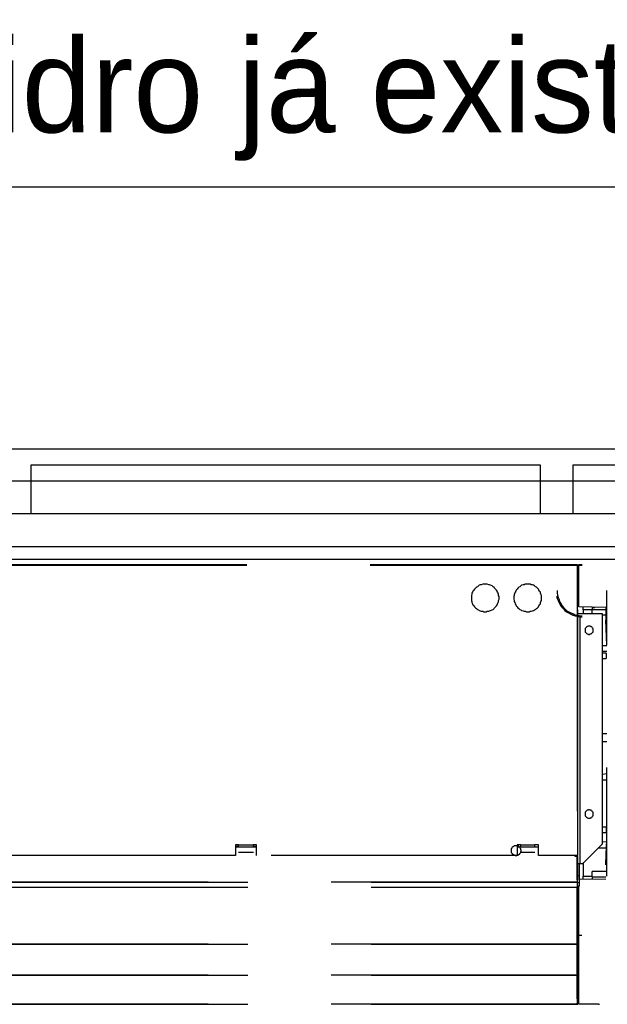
# Model space of a CAD drawing. Header units: millimetres. Extents: x 335 to 739279, y -1 to 84.
# Tile 238 of 244: x 416.6 to 417.79, y 39.89 to 41.89. Entities that reach past the tile are written whole.
import ezdxf

# ---------------------------------------------------------------- set-up
doc = ezdxf.new("R2010")
doc.units = ezdxf.units.MM
doc.header["$MEASUREMENT"] = 0
doc.linetypes.add('Dashed', pattern=[0.75, 0.5, -0.25])
doc.styles.add('CenturyGothic', font='GOTHIC.TTF')

msp = doc.modelspace()

# ---------------------------------------------------------------- linework, layer by layer
at = {"color": 7}
for p, q in [((413.2808, 41.5489), (419.6368, 41.5489)), ((413.2808, 41.0169), (419.6368, 41.0169)), ((417.6538, 40.9839), (416.6188, 40.9839)), ((416.6188, 40.9839), (416.6188, 40.9519)), ((417.6538, 40.9519), (417.6538, 40.9839)), ((418.7548, 40.9839), (417.7198, 40.9839)), ((417.7198, 40.9839), (417.7198, 40.9519)), ((416.5528, 40.9519), (416.6188, 40.9519)), ((416.6188, 40.9519), (417.6538, 40.9519)), ((416.6188, 40.9519), (416.6188, 40.8849)), ((417.6538, 40.8849), (417.6538, 40.9519)), ((417.6538, 40.9519), (417.7198, 40.9519)), ((417.7198, 40.9519), (418.7548, 40.9519)), ((417.7198, 40.9519), (417.7198, 40.8849)), ((416.6188, 40.8849), (416.5528, 40.8849)), ((417.6538, 40.8849), (416.6188, 40.8849)), ((417.7198, 40.8849), (417.6538, 40.8849)), ((418.7548, 40.8849), (417.7198, 40.8849)), ((419.6368, 40.8179), (413.2808, 40.8179)), ((420.2738, 40.7919), (388.4178, 40.7919))]:
    msp.add_line(p, q, dxfattribs=at)
at = {"color": 8, "linetype": 'Dashed'}
for p, q in [((415.8078, 40.7819), (417.7288, 40.7819)), ((415.8078, 40.7809), (417.7288, 40.7809)), ((417.7288, 40.7819), (417.7288, 40.7809)), ((417.7288, 40.7809), (417.7288, 40.1909)), ((417.7288, 40.7809), (417.7298, 40.7809)), ((417.7298, 40.1909), (417.7298, 40.7809)), ((417.7308, 40.7789), (417.7298, 40.7789)), ((417.7308, 40.7649), (417.7308, 40.7789)), ((417.7318, 40.7819), (417.7388, 40.7819)), ((417.7318, 40.7799), (417.7318, 40.7819)), ((417.7318, 40.6959), (417.7318, 40.7799)), ((417.7388, 40.7799), (417.7318, 40.7799)), ((417.7298, 40.7649), (417.7308, 40.7649)), ((417.7308, 40.7649), (417.7308, 40.7459)), ((417.7308, 40.7419), (417.7308, 40.7159)), ((417.7888, 40.6179), (417.7888, 40.7289)), ((417.7298, 40.7159), (417.7318, 40.7159)), ((417.7868, 40.6949), (417.7318, 40.6959)), ((417.7408, 40.6899), (417.7408, 40.6959)), ((417.7408, 40.6899), (417.7408, 40.6819)), ((417.7588, 40.6899), (417.7408, 40.6899)), ((417.7588, 40.6949), (417.7648, 40.6949)), ((417.7588, 40.6949), (417.7588, 40.6909)), ((417.7588, 40.6819), (417.7588, 40.6909)), ((417.7588, 40.6909), (417.7698, 40.6909)), ((417.7698, 40.6909), (417.7868, 40.6909)), ((417.7868, 40.6949), (417.7868, 40.6689)), ((417.7348, 40.6819), (417.7298, 40.6819)), ((417.7348, 40.1749), (417.7348, 40.6819)), ((417.7798, 40.6819), (417.7348, 40.6819)), ((417.7798, 40.2149), (417.7798, 40.6819)), ((417.7798, 40.6799), (417.7868, 40.6799)), ((417.7888, 40.6179), (417.7868, 40.6689)), ((417.7888, 40.6169), (417.7798, 40.6169)), ((417.7798, 40.6059), (417.7888, 40.6059)), ((417.7878, 40.6019), (417.7798, 40.6019)), ((417.7798, 40.5909), (417.7878, 40.5909)), ((417.7878, 40.6019), (417.7878, 40.5909)), ((417.7888, 40.4379), (417.7798, 40.4379)), ((417.7888, 40.4219), (417.7798, 40.4219)), ((417.7888, 40.2869), (417.7888, 40.3699)), ((417.7888, 40.3209), (417.7888, 40.3699)), ((417.7888, 40.3569), (417.7798, 40.3559)), ((417.7798, 40.3449), (417.7888, 40.3449)), ((417.7888, 40.2219), (417.7888, 40.3209)), ((417.7888, 40.1949), (417.7888, 40.2869)), ((417.7878, 40.2489), (417.7798, 40.2489)), ((417.7878, 40.2489), (417.7878, 40.2379)), ((417.7798, 40.2379), (417.7878, 40.2379)), ((417.0408, 40.2129), (417.0348, 40.2129)), ((417.0348, 40.2129), (417.0348, 40.1909)), ((417.0348, 40.2099), (417.0408, 40.2099)), ((417.0348, 40.2089), (417.0768, 40.2089)), ((417.0408, 40.2119), (417.0408, 40.2129)), ((417.0708, 40.2119), (417.0408, 40.2119)), ((417.0408, 40.2089), (417.0408, 40.2119)), ((417.0768, 40.2129), (417.0708, 40.2129)), ((417.0708, 40.2119), (417.0708, 40.2129)), ((417.0708, 40.2089), (417.0708, 40.2119)), ((417.0708, 40.2099), (417.0768, 40.2099)), ((417.0768, 40.1909), (417.0768, 40.2129)), ((417.6138, 40.2129), (417.6068, 40.2129)), ((417.6068, 40.2129), (417.6068, 40.1909)), ((417.6068, 40.2089), (417.6498, 40.2089)), ((417.6138, 40.2119), (417.6138, 40.2129)), ((417.6428, 40.2119), (417.6138, 40.2119)), ((417.6138, 40.2089), (417.6138, 40.2119)), ((417.6498, 40.2129), (417.6428, 40.2129)), ((417.6428, 40.2119), (417.6428, 40.2129)), ((417.6428, 40.2089), (417.6428, 40.2119)), ((417.6498, 40.1909), (417.6498, 40.2129)), ((417.7398, 40.1749), (417.7798, 40.2149)), ((417.7888, 40.2189), (417.7798, 40.2179)), ((417.7868, 40.1719), (417.7888, 40.2219)), ((417.7878, 40.1939), (417.7888, 40.2219)), ((417.0348, 40.1909), (416.5048, 40.1909)), ((417.0708, 40.1969), (417.0408, 40.1969)), ((417.6068, 40.1909), (417.0768, 40.1909)), ((417.6428, 40.1969), (417.6138, 40.1969)), ((417.7288, 40.1909), (417.6498, 40.1909)), ((417.7248, 40.1889), (417.7248, 40.1909)), ((417.7288, 40.1889), (417.7248, 40.1889)), ((417.7278, 40.1889), (417.7278, 40.1909)), ((417.7278, 40.1909), (417.7278, 40.1889)), ((417.7298, 40.1909), (417.7288, 40.1909)), ((417.7288, 40.1889), (417.7288, 40.1909)), ((417.7288, 40.1419), (417.7288, 40.1889)), ((417.7288, 40.1889), (417.7298, 40.1889)), ((417.7298, 40.1419), (417.7298, 40.1889)), ((417.7718, 40.2069), (417.7888, 40.2069)), ((417.7868, 40.1719), (417.7878, 40.1939)), ((417.7888, 40.1489), (417.7888, 40.1949)), ((417.7298, 40.1749), (417.7348, 40.1749)), ((417.7328, 40.1749), (417.7328, 40.1499)), ((417.7348, 40.1749), (417.7398, 40.1749)), ((417.7408, 40.1769), (417.7408, 40.1489)), ((417.7328, 40.1499), (417.7298, 40.1499)), ((417.7328, 40.1499), (417.7328, 40.1359)), ((417.7408, 40.1439), (417.7408, 40.1489)), ((417.7408, 40.1489), (417.7588, 40.1489)), ((417.7868, 40.1589), (417.7588, 40.1589)), ((417.7588, 40.1479), (417.7588, 40.1589)), ((417.7588, 40.1479), (417.7588, 40.1439)), ((417.7588, 40.1479), (417.7698, 40.1479)), ((417.7698, 40.1479), (417.7868, 40.1479)), ((415.8098, 40.1369), (417.7288, 40.1369)), ((417.7288, 40.1369), (415.8098, 40.1369)), ((417.7288, 40.1419), (417.7288, 40.1369)), ((417.7298, 40.1419), (417.7288, 40.1419)), ((417.7288, 40.1369), (417.7288, 40.1269)), ((417.7328, 40.1359), (417.7288, 40.1359)), ((417.7328, 40.1289), (417.7288, 40.1289)), ((417.7318, 40.0289), (417.7318, 40.1289)), ((417.7328, 40.1429), (417.7868, 40.1439)), ((417.7328, 40.1359), (417.7328, 40.1289)), ((415.8098, 40.1269), (417.7288, 40.1269)), ((417.7288, 40.1269), (417.7288, 40.1259)), ((417.7288, 40.0129), (417.7288, 40.1259)), ((417.7288, 40.1259), (417.7298, 40.1259)), ((417.7298, 40.1259), (417.7298, 40.0129)), ((417.7318, 39.8889), (417.7318, 40.0289)), ((417.7378, 40.0289), (417.7318, 40.0289)), ((415.8098, 40.0109), (417.7288, 40.0109)), ((417.7288, 40.0109), (415.8098, 40.0109)), ((417.7288, 40.0129), (417.7288, 40.0109)), ((417.7298, 40.0129), (417.7288, 40.0129)), ((417.7318, 40.0119), (417.7288, 40.0119)), ((417.7288, 40.0109), (417.7288, 40.0079)), ((417.7288, 40.0079), (417.7288, 40.0089)), ((417.7288, 39.9509), (417.7288, 40.0079)), ((417.7288, 40.0079), (417.7298, 40.0079)), ((417.7298, 40.0079), (417.7298, 40.0089)), ((417.7298, 39.9519), (417.7298, 40.0079)), ((415.8098, 39.9479), (417.7288, 39.9479)), ((417.7288, 39.9479), (415.8098, 39.9479)), ((417.7288, 39.9509), (417.7288, 39.9479)), ((417.7318, 39.9489), (417.7288, 39.9489)), ((417.7288, 39.9479), (417.7288, 39.9449)), ((417.7288, 39.9449), (417.7288, 39.9459)), ((417.7288, 39.8999), (417.7288, 39.9449)), ((417.7288, 39.9449), (417.7298, 39.9449)), ((417.7288, 39.9449), (417.7298, 39.9449)), ((417.7298, 39.9449), (417.7298, 39.9459)), ((417.7298, 39.9449), (417.7298, 39.8999)), ((415.8098, 39.8889), (417.7288, 39.8889)), ((417.7288, 39.8889), (415.8098, 39.8889)), ((417.7288, 39.8999), (417.7288, 39.8889)), ((417.7298, 39.8999), (417.7288, 39.8999)), ((417.7288, 39.8899), (417.7288, 39.8909)), ((417.7318, 39.8909), (417.7288, 39.8909)), ((417.7288, 39.8899), (417.7298, 39.8899)), ((417.7298, 39.8899), (417.7298, 39.8909)), ((417.7718, 39.8889), (417.7318, 39.8889)), ((417.7718, 39.8889), (417.7738, 39.8889))]:
    msp.add_line(p, q, dxfattribs=at)
for points in [[(417.5418, 40.7419), (417.5388, 40.7419), (417.5368, 40.7419), (417.5338, 40.7409), (417.5318, 40.7409), (417.5298, 40.7399), (417.5278, 40.7389), (417.5258, 40.7369), (417.5238, 40.7359), (417.5218, 40.7339), (417.5198, 40.7319), (417.5188, 40.7299), (417.5168, 40.7279), (417.5158, 40.7259), (417.5148, 40.7239), (417.5148, 40.7219), (417.5138, 40.7189), (417.5138, 40.7169), (417.5138, 40.7139), (417.5138, 40.7119), (417.5138, 40.7089), (417.5148, 40.7069), (417.5148, 40.7049), (417.5158, 40.7019), (417.5168, 40.6999), (417.5188, 40.6979), (417.5198, 40.6959), (417.5218, 40.6939), (417.5238, 40.6929), (417.5258, 40.6909), (417.5278, 40.6899), (417.5298, 40.6889), (417.5318, 40.6879), (417.5338, 40.6869), (417.5368, 40.6869), (417.5388, 40.6859), (417.5418, 40.6859), (417.5438, 40.6859), (417.5458, 40.6869), (417.5488, 40.6869), (417.5508, 40.6879), (417.5528, 40.6889), (417.5558, 40.6899), (417.5578, 40.6909), (417.5598, 40.6929), (417.5608, 40.6939), (417.5628, 40.6959), (417.5648, 40.6979), (417.5658, 40.6999), (417.5668, 40.7019), (417.5678, 40.7049), (417.5688, 40.7069), (417.5688, 40.7089), (417.5698, 40.7119), (417.5698, 40.7139), (417.5698, 40.7169), (417.5688, 40.7189), (417.5688, 40.7219), (417.5678, 40.7239), (417.5668, 40.7259), (417.5658, 40.7279), (417.5648, 40.7299), (417.5628, 40.7319), (417.5608, 40.7339), (417.5598, 40.7359), (417.5578, 40.7369), (417.5558, 40.7389), (417.5528, 40.7399), (417.5508, 40.7409), (417.5488, 40.7409), (417.5458, 40.7419), (417.5438, 40.7419), (417.5418, 40.7419)], [(417.6278, 40.7419), (417.6258, 40.7419), (417.6228, 40.7419), (417.6208, 40.7409), (417.6188, 40.7409), (417.6158, 40.7399), (417.6138, 40.7389), (417.6118, 40.7369), (417.6098, 40.7359), (417.6078, 40.7339), (417.6068, 40.7319), (417.6048, 40.7299), (417.6038, 40.7279), (417.6028, 40.7259), (417.6018, 40.7239), (417.6008, 40.7219), (417.6008, 40.7189), (417.5998, 40.7169), (417.5998, 40.7139), (417.5998, 40.7119), (417.6008, 40.7089), (417.6008, 40.7069), (417.6018, 40.7049), (417.6028, 40.7019), (417.6038, 40.6999), (417.6048, 40.6979), (417.6068, 40.6959), (417.6078, 40.6939), (417.6098, 40.6929), (417.6118, 40.6909), (417.6138, 40.6899), (417.6158, 40.6889), (417.6188, 40.6879), (417.6208, 40.6869), (417.6228, 40.6869), (417.6258, 40.6859), (417.6278, 40.6859), (417.6308, 40.6859), (417.6328, 40.6869), (417.6348, 40.6869), (417.6378, 40.6879), (417.6398, 40.6889), (417.6418, 40.6899), (417.6438, 40.6909), (417.6458, 40.6929), (417.6478, 40.6939), (417.6498, 40.6959), (417.6508, 40.6979), (417.6518, 40.6999), (417.6538, 40.7019), (417.6538, 40.7049), (417.6548, 40.7069), (417.6558, 40.7089), (417.6558, 40.7119), (417.6558, 40.7139), (417.6558, 40.7169), (417.6558, 40.7189), (417.6548, 40.7219), (417.6538, 40.7239), (417.6538, 40.7259), (417.6518, 40.7279), (417.6508, 40.7299), (417.6498, 40.7319), (417.6478, 40.7339), (417.6458, 40.7359), (417.6438, 40.7369), (417.6418, 40.7389), (417.6398, 40.7399), (417.6378, 40.7409), (417.6348, 40.7409), (417.6328, 40.7419), (417.6308, 40.7419), (417.6278, 40.7419)], [(417.6878, 40.7289), (417.6878, 40.7239), (417.6888, 40.7199), (417.6898, 40.7149), (417.6918, 40.7109), (417.6928, 40.7059), (417.6958, 40.7019), (417.6978, 40.6979), (417.7008, 40.6949), (417.7048, 40.6909), (417.7078, 40.6879), (417.7118, 40.6859), (417.7158, 40.6839), (417.7208, 40.6819), (417.7248, 40.6799), (417.7298, 40.6789), (417.7338, 40.6779), (417.7388, 40.6779)], [(417.6868, 40.7179), (417.6878, 40.7129), (417.6898, 40.7089), (417.6918, 40.7039), (417.6938, 40.6999), (417.6968, 40.6959), (417.6998, 40.6929), (417.7038, 40.6889), (417.7068, 40.6859), (417.7108, 40.6839), (417.7158, 40.6809), (417.7198, 40.6789), (417.7248, 40.6779), (417.7288, 40.6769), (417.7338, 40.6759), (417.7388, 40.6759)], [(417.7528, 40.6569), (417.7518, 40.6569), (417.7518, 40.6569), (417.7508, 40.6569), (417.7498, 40.6559), (417.7498, 40.6559), (417.7488, 40.6559), (417.7478, 40.6549), (417.7478, 40.6549), (417.7468, 40.6549), (417.7468, 40.6539), (417.7458, 40.6529), (417.7458, 40.6529), (417.7448, 40.6519), (417.7448, 40.6519), (417.7448, 40.6509), (417.7448, 40.6499), (417.7448, 40.6489), (417.7448, 40.6489), (417.7448, 40.6479), (417.7448, 40.6469), (417.7448, 40.6469), (417.7448, 40.6459), (417.7448, 40.6449), (417.7458, 40.6439), (417.7458, 40.6439), (417.7468, 40.6429), (417.7468, 40.6429), (417.7478, 40.6419), (417.7478, 40.6419), (417.7488, 40.6409), (417.7498, 40.6409), (417.7498, 40.6409), (417.7508, 40.6409), (417.7518, 40.6399), (417.7518, 40.6399), (417.7528, 40.6399), (417.7538, 40.6399), (417.7538, 40.6399), (417.7548, 40.6409), (417.7558, 40.6409), (417.7568, 40.6409), (417.7568, 40.6409), (417.7578, 40.6419), (417.7578, 40.6419), (417.7588, 40.6429), (417.7588, 40.6429), (417.7598, 40.6439), (417.7598, 40.6439), (417.7608, 40.6449), (417.7608, 40.6459), (417.7608, 40.6469), (417.7608, 40.6469), (417.7608, 40.6479), (417.7608, 40.6489), (417.7608, 40.6489), (417.7608, 40.6499), (417.7608, 40.6509), (417.7608, 40.6519), (417.7608, 40.6519), (417.7598, 40.6529), (417.7598, 40.6529), (417.7588, 40.6539), (417.7588, 40.6549), (417.7578, 40.6549), (417.7578, 40.6549), (417.7568, 40.6559), (417.7568, 40.6559), (417.7558, 40.6559), (417.7548, 40.6569), (417.7538, 40.6569), (417.7538, 40.6569), (417.7528, 40.6569)], [(417.7528, 40.2839), (417.7518, 40.2839), (417.7518, 40.2839), (417.7508, 40.2829), (417.7498, 40.2829), (417.7498, 40.2829), (417.7488, 40.2829), (417.7478, 40.2819), (417.7478, 40.2819), (417.7468, 40.2809), (417.7468, 40.2809), (417.7458, 40.2799), (417.7458, 40.2799), (417.7448, 40.2789), (417.7448, 40.2779), (417.7448, 40.2769), (417.7448, 40.2769), (417.7448, 40.2759), (417.7448, 40.2749), (417.7448, 40.2749), (417.7448, 40.2739), (417.7448, 40.2729), (417.7448, 40.2719), (417.7448, 40.2719), (417.7458, 40.2709), (417.7458, 40.2709), (417.7468, 40.2699), (417.7468, 40.2689), (417.7478, 40.2689), (417.7478, 40.2689), (417.7488, 40.2679), (417.7498, 40.2679), (417.7498, 40.2679), (417.7508, 40.2669), (417.7518, 40.2669), (417.7518, 40.2669), (417.7528, 40.2669), (417.7538, 40.2669), (417.7538, 40.2669), (417.7548, 40.2669), (417.7558, 40.2679), (417.7568, 40.2679), (417.7568, 40.2679), (417.7578, 40.2689), (417.7578, 40.2689), (417.7588, 40.2689), (417.7588, 40.2699), (417.7598, 40.2709), (417.7598, 40.2709), (417.7608, 40.2719), (417.7608, 40.2719), (417.7608, 40.2729), (417.7608, 40.2739), (417.7608, 40.2749), (417.7608, 40.2749), (417.7608, 40.2759), (417.7608, 40.2769), (417.7608, 40.2769), (417.7608, 40.2779), (417.7608, 40.2789), (417.7598, 40.2799), (417.7598, 40.2799), (417.7588, 40.2809), (417.7588, 40.2809), (417.7578, 40.2819), (417.7578, 40.2819), (417.7568, 40.2829), (417.7568, 40.2829), (417.7558, 40.2829), (417.7548, 40.2829), (417.7538, 40.2839), (417.7538, 40.2839), (417.7528, 40.2839)], [(417.6048, 40.2109), (417.6038, 40.2109), (417.6028, 40.2109), (417.6018, 40.2109), (417.6008, 40.2109), (417.5998, 40.2099), (417.5998, 40.2099), (417.5988, 40.2089), (417.5978, 40.2089), (417.5968, 40.2079), (417.5968, 40.2079), (417.5958, 40.2069), (417.5958, 40.2059), (417.5948, 40.2049), (417.5948, 40.2049), (417.5948, 40.2039), (417.5948, 40.2029), (417.5948, 40.2019), (417.5948, 40.2009), (417.5948, 40.1999), (417.5948, 40.1989), (417.5948, 40.1989), (417.5948, 40.1979), (417.5948, 40.1969), (417.5958, 40.1959), (417.5958, 40.1949), (417.5968, 40.1949), (417.5968, 40.1939), (417.5978, 40.1939), (417.5988, 40.1929), (417.5998, 40.1929), (417.5998, 40.1919), (417.6008, 40.1919), (417.6018, 40.1919), (417.6028, 40.1909), (417.6038, 40.1909), (417.6048, 40.1909), (417.6048, 40.1909), (417.6058, 40.1909), (417.6068, 40.1919), (417.6078, 40.1919), (417.6088, 40.1919), (417.6098, 40.1929), (417.6098, 40.1929), (417.6108, 40.1939), (417.6118, 40.1939), (417.6118, 40.1949), (417.6128, 40.1949), (417.6128, 40.1959), (417.6138, 40.1969), (417.6138, 40.1979), (417.6138, 40.1989), (417.6138, 40.1989), (417.6148, 40.1999), (417.6148, 40.2009), (417.6148, 40.2019), (417.6138, 40.2029), (417.6138, 40.2039), (417.6138, 40.2049), (417.6138, 40.2049), (417.6128, 40.2059), (417.6128, 40.2069), (417.6118, 40.2079), (417.6118, 40.2079), (417.6108, 40.2089), (417.6098, 40.2089), (417.6098, 40.2099), (417.6088, 40.2099), (417.6078, 40.2109), (417.6068, 40.2109), (417.6058, 40.2109), (417.6048, 40.2109), (417.6048, 40.2109)], [(417.7288, 40.0109), (417.7288, 40.0109), (417.7288, 40.0109), (417.7288, 40.0109), (417.7288, 40.0109), (417.7288, 40.0109), (417.7288, 40.0109), (417.7288, 40.0109), (417.7288, 40.0109), (417.7278, 40.0109), (417.7278, 40.0109), (417.7278, 40.0109), (417.7278, 40.0099), (417.7278, 40.0099), (417.7278, 40.0099), (417.7278, 40.0099), (417.7278, 40.0099), (417.7278, 40.0099), (417.7278, 40.0099), (417.7278, 40.0099), (417.7278, 40.0089), (417.7278, 40.0089), (417.7278, 40.0089), (417.7278, 40.0089), (417.7278, 40.0089), (417.7278, 40.0089), (417.7278, 40.0089), (417.7278, 40.0089), (417.7288, 40.0089), (417.7288, 40.0089), (417.7288, 40.0079), (417.7288, 40.0079), (417.7288, 40.0079), (417.7288, 40.0079), (417.7288, 40.0079), (417.7288, 40.0079), (417.7288, 40.0079), (417.7298, 40.0079), (417.7298, 40.0079), (417.7298, 40.0079), (417.7298, 40.0079), (417.7298, 40.0079), (417.7298, 40.0079), (417.7298, 40.0089), (417.7298, 40.0089), (417.7308, 40.0089), (417.7308, 40.0089), (417.7308, 40.0089), (417.7308, 40.0089), (417.7308, 40.0089), (417.7308, 40.0089), (417.7308, 40.0089), (417.7308, 40.0089), (417.7308, 40.0099), (417.7308, 40.0099), (417.7308, 40.0099), (417.7308, 40.0099), (417.7308, 40.0099), (417.7308, 40.0099), (417.7308, 40.0099), (417.7308, 40.0099), (417.7308, 40.0109), (417.7308, 40.0109), (417.7308, 40.0109), (417.7298, 40.0109), (417.7298, 40.0109), (417.7298, 40.0109), (417.7298, 40.0109), (417.7298, 40.0109), (417.7298, 40.0109), (417.7298, 40.0109), (417.7298, 40.0109), (417.7288, 40.0109)], [(417.7288, 39.9539), (417.7288, 39.9539), (417.7288, 39.9539), (417.7288, 39.9539), (417.7288, 39.9539), (417.7288, 39.9539), (417.7288, 39.9539), (417.7288, 39.9539), (417.7288, 39.9539), (417.7278, 39.9539), (417.7278, 39.9539), (417.7278, 39.9539), (417.7278, 39.9539), (417.7278, 39.9539), (417.7278, 39.9529), (417.7278, 39.9529), (417.7278, 39.9529), (417.7278, 39.9529), (417.7278, 39.9529), (417.7278, 39.9529), (417.7278, 39.9529), (417.7278, 39.9529), (417.7278, 39.9519), (417.7278, 39.9519), (417.7278, 39.9519), (417.7278, 39.9519), (417.7278, 39.9519), (417.7278, 39.9519), (417.7288, 39.9519), (417.7288, 39.9519), (417.7288, 39.9519), (417.7288, 39.9519), (417.7288, 39.9519), (417.7288, 39.9509), (417.7288, 39.9509), (417.7288, 39.9509), (417.7288, 39.9509), (417.7298, 39.9509), (417.7298, 39.9509), (417.7298, 39.9509), (417.7298, 39.9519), (417.7298, 39.9519), (417.7298, 39.9519), (417.7298, 39.9519), (417.7298, 39.9519), (417.7308, 39.9519), (417.7308, 39.9519), (417.7308, 39.9519), (417.7308, 39.9519), (417.7308, 39.9519), (417.7308, 39.9519), (417.7308, 39.9529), (417.7308, 39.9529), (417.7308, 39.9529), (417.7308, 39.9529), (417.7308, 39.9529), (417.7308, 39.9529), (417.7308, 39.9529), (417.7308, 39.9529), (417.7308, 39.9539), (417.7308, 39.9539), (417.7308, 39.9539), (417.7308, 39.9539), (417.7308, 39.9539), (417.7298, 39.9539), (417.7298, 39.9539), (417.7298, 39.9539), (417.7298, 39.9539), (417.7298, 39.9539), (417.7298, 39.9539), (417.7298, 39.9539), (417.7298, 39.9539), (417.7288, 39.9539)], [(417.7298, 39.8899), (417.7298, 39.8899), (417.7298, 39.8899), (417.7298, 39.8899), (417.7298, 39.8899), (417.7298, 39.8899), (417.7298, 39.8899), (417.7298, 39.8899), (417.7298, 39.8899), (417.7298, 39.8899), (417.7298, 39.8899), (417.7298, 39.8899), (417.7298, 39.8899), (417.7298, 39.8899), (417.7298, 39.8909), (417.7288, 39.8909), (417.7288, 39.8909), (417.7288, 39.8909), (417.7288, 39.8909), (417.7288, 39.8909), (417.7288, 39.8909), (417.7288, 39.8909), (417.7288, 39.8909), (417.7288, 39.8899), (417.7288, 39.8899), (417.7288, 39.8899), (417.7288, 39.8899), (417.7288, 39.8899), (417.7288, 39.8899), (417.7288, 39.8899), (417.7288, 39.8899), (417.7278, 39.8899), (417.7278, 39.8899), (417.7278, 39.8899), (417.7278, 39.8899), (417.7278, 39.8899), (417.7278, 39.8899), (417.7278, 39.8899), (417.7278, 39.8899), (417.7278, 39.8889), (417.7278, 39.8889), (417.7278, 39.8889), (417.7288, 39.8889), (417.7288, 39.8889), (417.7288, 39.8889), (417.7288, 39.8889), (417.7288, 39.8889), (417.7288, 39.8889), (417.7288, 39.8889), (417.7288, 39.8889), (417.7288, 39.8889), (417.7288, 39.8889), (417.7288, 39.8889), (417.7288, 39.8889), (417.7288, 39.8889), (417.7288, 39.8889), (417.7288, 39.8889), (417.7288, 39.8889), (417.7298, 39.8889), (417.7298, 39.8889), (417.7298, 39.8889), (417.7298, 39.8889), (417.7298, 39.8889), (417.7298, 39.8889), (417.7298, 39.8889), (417.7298, 39.8889), (417.7298, 39.8889), (417.7298, 39.8889), (417.7298, 39.8889), (417.7298, 39.8889), (417.7298, 39.8899), (417.7298, 39.8899), (417.7298, 39.8899)]]:
    msp.add_lwpolyline(points, dxfattribs=at)

# ---------------------------------------------------------------- texts
at = {"color": 7, "insert": (415.3388, 41.6019), "char_height": 0.190662, "width": 7.590999, "attachment_point": 7, "line_spacing_factor": 0.798, "style": 'CenturyGothic'}
msp.add_mtext('Plano de vidro já existente', dxfattribs=at)

doc.saveas('drawing.dxf')
